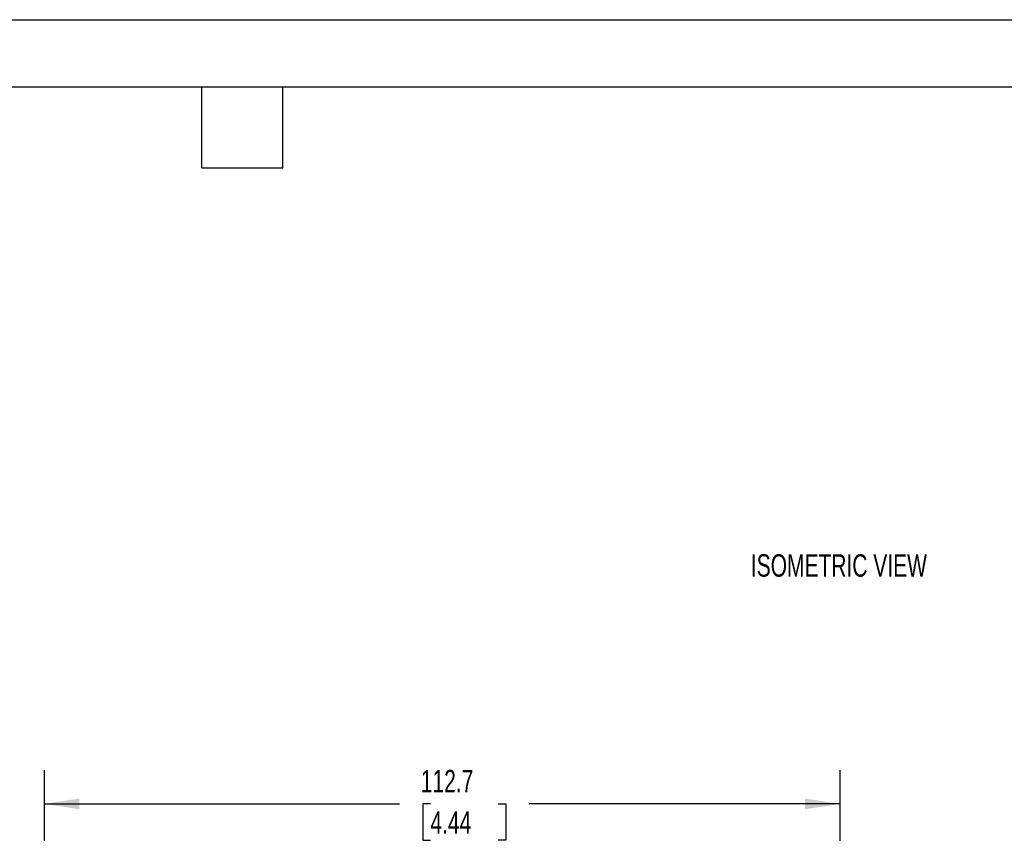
# Model space of a CAD drawing. Header units: millimetres. Extents: x 0 to 419, y 0 to 324.
# Tile 6 of 13: x 178 to 317, y 209 to 324. Entities that reach past the tile are written whole.
import ezdxf

# ---------------------------------------------------------------- set-up
doc = ezdxf.new("R2010")
doc.units = ezdxf.units.MM
doc.header["$LTSCALE"] = 1.5
doc.layers.add('DIMENSIONS', color=140, linetype='Continuous', lineweight=25)
doc.layers.add('TEXT', color=140, linetype='Continuous', lineweight=25)
doc.styles.add('SLDTEXTSTYLE0', font='TXT', dxfattribs={"width": 0.7})
doc.dimstyles.new('SLDDIMSTYLE0', dxfattribs={"dimtxt": 3.237012, "dimasz": 4.953, "dimexe": 0, "dimexo": 0.0625, "dimgap": 0.809253, "dimtad": 0, "dimtih": 1, "dimtoh": 1, "dimdec": 1, "dimrnd": 1e-09, "dimzin": 12, "dimdsep": 46, "dimtxsty": 'SLDTEXTSTYLE0', "dimsah": 1, "dimcen": 0.09, "dimadec": 0, "dimazin": 3, "dimtfac": 1, "dimtdec": 1, "dimtofl": 0, "dimtmove": 0, "dimatfit": 3, "dimfxl": 0, "dimfrac": 2, "dimtolj": 1, "dimtzin": 12, "dimarcsym": 0})

# ---------------------------------------------------------------- blocks, each defined once
blk = doc.blocks.new('_D_8')
at = {"layer": 'DIMENSIONS'}
for p, q in [((181.53, 174.34), (181.53, 217.54)), ((294.18, 117.29), (294.18, 217.54)), ((181.53, 212.78), (231.78, 212.78)), ((236.17, 212.78), (235.08, 212.78)), ((235.08, 212.78), (235.08, 207.64)), ((245.79, 212.78), (246.87, 212.78)), ((246.87, 212.78), (246.87, 207.64)), ((294.18, 212.78), (250.17, 212.78)), ((235.08, 207.64), (236.17, 207.64)), ((246.87, 207.64), (245.79, 207.64))]:
    blk.add_line(p, q, dxfattribs=at)
for points in [[(181.53, 212.78), (186.48, 212.02), (186.48, 213.54)], [(294.18, 212.78), (289.23, 213.54), (289.23, 212.02)]]:
    blk.add_solid(points, dxfattribs=at)
at = {"layer": 'DIMENSIONS', "char_height": 3.175, "attachment_point": 1, "style": 'SLDTEXTSTYLE0'}
for s, insert in [('112.7', (234.82, 217.6)), ('4.44', (236.17, 211.73))]:
    blk.add_mtext(s, dxfattribs=dict(at, insert=insert))

msp = doc.modelspace()

# ---------------------------------------------------------------- linework, layer by layer
at = {"color": 7, "linetype": 'Continuous'}
msp.add_line((0, 323.85), (419.1, 323.85), dxfattribs=at)
at = {"layer": 'TEXT'}
for p, q in [((9.52, 314.32), (409.57, 314.32)), ((203.83, 302.89), (203.83, 314.32)), ((215.26, 302.89), (215.26, 314.32)), ((203.83, 302.89), (215.26, 302.89))]:
    msp.add_line(p, q, dxfattribs=at)

# ---------------------------------------------------------------- texts
at = {"layer": 'DIMENSIONS', "insert": (281.55, 248.14), "char_height": 3.175, "attachment_point": 1, "style": 'SLDTEXTSTYLE0'}
msp.add_mtext('ISOMETRIC VIEW', dxfattribs=at)

# ---------------------------------------------------------------- dimensions: what is measured, and where the dimension line sits
at = {"layer": 'DIMENSIONS'}
dim = msp.add_linear_dim(base=(294.17808415, 212.78087624), p1=(181.52808415, 172.43393664), p2=(294.17808415, 115.38393664), dimstyle='SLDDIMSTYLE0', dxfattribs=at)
dim.commit()
dim.dimension.update_dxf_attribs({"geometry": '_D_8', "text_midpoint": (240.977726, 212.78087624), "dimtype": 160})

doc.saveas('drawing.dxf')
